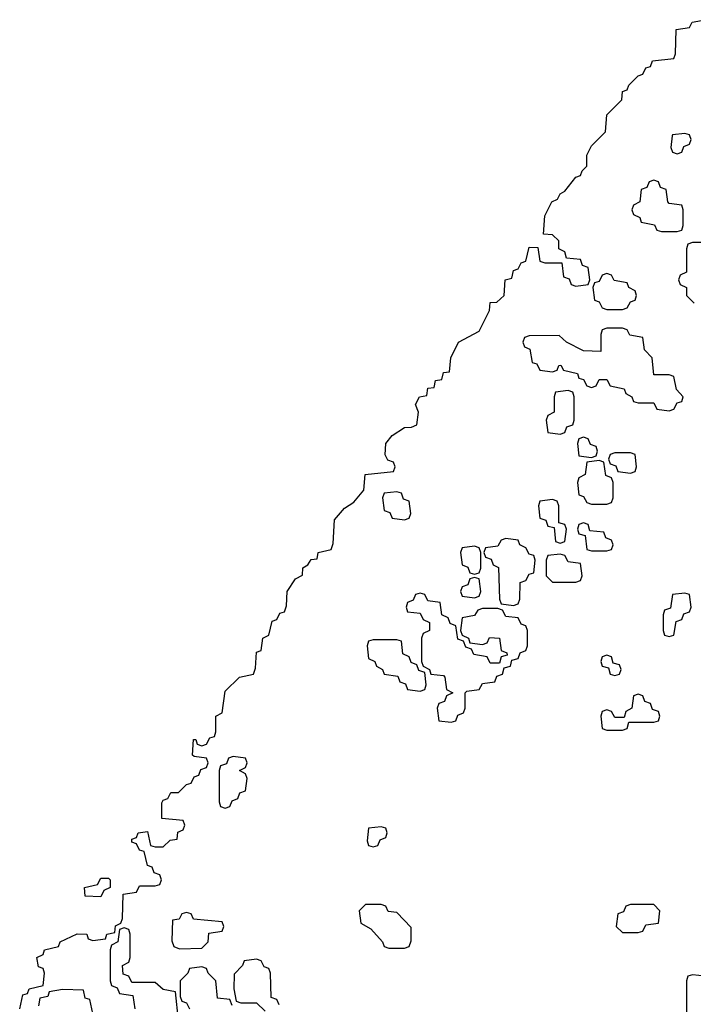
# Model space of a CAD drawing. Header units: inches. Extents: x 2774406 to 2911609, y 892737 to 1000506.
# Tile 67 of 79: x 2896442 to 2898172, y 897770 to 900298. Entities that reach past the tile are written whole.
import ezdxf

# ---------------------------------------------------------------- set-up
doc = ezdxf.new("R2010")
doc.units = ezdxf.units.IN
doc.header["$MEASUREMENT"] = 0
doc.layers.add('C8899', color=7, linetype='Continuous')
doc.layers.add('C8990', color=7, linetype='Continuous')

msp = doc.modelspace()

# ---------------------------------------------------------------- linework, layer by layer
at = {"layer": 'C8899', "color": 6}
for points in [[(2896442, 897758), (2896450, 897794), (2896462, 897798), (2896466, 897810), (2896502, 897818), (2896506, 897850), (2896502, 897862), (2896490, 897866), (2896486, 897890), (2896502, 897898), (2896506, 897910), (2896542, 897918), (2896546, 897930), (2896590, 897951.3), (2896614, 897950), (2896618, 897938), (2896630, 897934), (2896662, 897938), (2896666, 897950), (2896686, 897954), (2896688.4, 897971.6), (2896702, 897978), (2896706, 897990), (2896707.3, 898052.7), (2896742, 898058), (2896750, 898074), (2896790, 898074), (2896802, 898078), (2896806, 898090), (2896802, 898102), (2896787.3, 898107.3), (2896782, 898122), (2896770, 898126), (2896762, 898162), (2896750, 898166), (2896742, 898182), (2896730, 898186), (2896730, 898194), (2896742, 898198), (2896746, 898210), (2896770, 898214), (2896778, 898178), (2896790, 898174), (2896810, 898174), (2896828.4, 898191.6), (2896846, 898194), (2896848, 898212), (2896862, 898218), (2896866, 898230), (2896862, 898242), (2896807.3, 898247.3), (2896807.3, 898287.3), (2896810, 898294), (2896822, 898298), (2896830, 898314), (2896850, 898314), (2896870, 898334), (2896882, 898338), (2896890, 898354), (2896902, 898358), (2896907.3, 898372.7), (2896922, 898378), (2896926, 898390), (2896922, 898402), (2896890, 898406), (2896886, 898410), (2896888, 898450), (2896894, 898450), (2896898, 898438), (2896910, 898434), (2896922, 898438), (2896930, 898454), (2896942, 898458), (2896946, 898470), (2896946, 898510), (2896962, 898518), (2896970, 898574), (2897006, 898610), (2897042, 898618), (2897047.3, 898632.7), (2897050, 898674), (2897062, 898678), (2897066, 898710), (2897082, 898718), (2897090, 898754), (2897102, 898758), (2897110, 898774), (2897122, 898778), (2897127.3, 898792.7), (2897128.7, 898830), (2897150, 898862), (2897168, 898872), (2897169.3, 898890.7), (2897182, 898898), (2897190, 898912), (2897206, 898914), (2897208, 898930), (2897242, 898938), (2897247.3, 898952.7), (2897250, 899014), (2897276.4, 899043.6), (2897300.4, 899059.6), (2897326, 899090), (2897329.3, 899130.7), (2897402, 899138), (2897406, 899150), (2897402, 899162), (2897387.3, 899167.3), (2897380.4, 899180.4), (2897382, 899210), (2897398, 899230), (2897430, 899251.3), (2897448, 899252), (2897462, 899258), (2897466, 899290), (2897458, 899310), (2897468.7, 899330), (2897487.3, 899332.7), (2897490, 899352), (2897506, 899354), (2897510, 899372), (2897526, 899374), (2897530, 899392), (2897546, 899394), (2897548.7, 899430), (2897568.7, 899470), (2897622, 899498), (2897648.7, 899551.3), (2897650, 899572), (2897667.3, 899572.7), (2897686, 899590), (2897688.7, 899630), (2897706, 899634), (2897710, 899654), (2897722, 899658), (2897730, 899674), (2897742, 899678), (2897750, 899714), (2897772.7, 899712.7), (2897778, 899678), (2897790, 899674), (2897834, 899674), (2897838, 899638), (2897852.7, 899632.7), (2897858, 899618), (2897870, 899614), (2897902, 899618), (2897906, 899630), (2897902, 899662), (2897887.3, 899667.3), (2897882, 899682), (2897846, 899686), (2897842, 899702), (2897826, 899710), (2897826, 899730), (2897810, 899746), (2897787.3, 899747.3), (2897790, 899794), (2897808.7, 899830), (2897823.1, 899836.9), (2897830, 899851.3), (2897842, 899858), (2897870, 899894), (2897882, 899898), (2897886, 899910), (2897898, 899922), (2897898, 899950), (2897910, 899974), (2897936, 900000)], [(2898117.8, 900000), (2898114, 899970), (2898118, 899958), (2898130, 899954), (2898142, 899958), (2898147.3, 899972.7), (2898162, 899978), (2898166, 899990), (2898162.7, 900000)], [(2898230, 899726), (2898170, 899726), (2898158, 899722), (2898154, 899710), (2898154, 899650), (2898138, 899642), (2898134, 899630), (2898138, 899618), (2898154, 899610), (2898154, 899590), (2898174, 899570)], [(2896850, 897728), (2896842, 897802), (2896810, 897808), (2896790, 897826), (2896730, 897826), (2896722, 897842), (2896707.3, 897847.3), (2896706, 897870), (2896722, 897878), (2896726, 897890), (2896726, 897950), (2896722, 897962), (2896710, 897966), (2896698, 897962), (2896694, 897930), (2896678, 897922), (2896674, 897910), (2896674, 897830), (2896678, 897818), (2896692.7, 897812.7), (2896698, 897798), (2896732.7, 897792.7), (2896738, 897758)], [(2897108.4, 897768.4), (2897102, 897782), (2897087.3, 897787.3), (2897086, 897850), (2897082, 897862), (2897070, 897866), (2897062, 897882), (2897050, 897886), (2897018, 897882), (2897014, 897870), (2896992.7, 897847.3), (2896992, 897810), (2896998, 897778), (2897010, 897774), (2897050, 897774), (2897072, 897752)], [(2896987.3, 897767.3), (2896982, 897782), (2896950, 897786), (2896946, 897830), (2896926, 897850), (2896922, 897862), (2896910, 897866), (2896878, 897862), (2896874, 897850), (2896854, 897830), (2896854, 897790), (2896858, 897778), (2896870, 897774), (2896878, 897758)], [(2898202, 897842), (2898170, 897846), (2898158, 897842), (2898154, 897830), (2898154, 897730)], [(2896630, 897746), (2896622, 897782), (2896610, 897786), (2896606, 897806), (2896551.6, 897808.4), (2896518, 897802), (2896514, 897790), (2896494, 897786), (2896490, 897766)]]:
    msp.add_lwpolyline(points, dxfattribs=at)
for points in [[(2898070, 899886), (2898058, 899882), (2898052.7, 899867.3), (2898038, 899862), (2898034, 899830), (2898018, 899822), (2898014, 899810), (2898018, 899798), (2898034, 899790), (2898038, 899778), (2898071.6, 899771.6), (2898078, 899758), (2898090, 899754), (2898130, 899754), (2898142, 899758), (2898146, 899770), (2898146, 899810), (2898142, 899822), (2898110, 899826), (2898106, 899830), (2898102, 899862), (2898087.3, 899867.3), (2898082, 899882)], [(2897950, 899646), (2897938, 899642), (2897930, 899626), (2897918, 899622), (2897914, 899610), (2897918, 899578), (2897930, 899574), (2897938, 899558), (2897950, 899554), (2897990, 899554), (2898002, 899558), (2898010, 899574), (2898022, 899578), (2898026, 899590), (2898022, 899602), (2898006, 899610), (2898002, 899622), (2897968.4, 899628.4), (2897962, 899642)], [(2897990, 899506), (2897950, 899506), (2897938, 899502), (2897934, 899490), (2897934, 899446), (2897890, 899448), (2897846, 899470), (2897827.3, 899487.3), (2897750, 899486), (2897738, 899482), (2897734, 899470), (2897738, 899458), (2897752, 899452), (2897758, 899418), (2897770, 899414), (2897778, 899398), (2897810, 899394), (2897822, 899398), (2897826, 899410), (2897831.2, 899411.1), (2897838, 899398), (2897874, 899390), (2897878, 899378), (2897890, 899374), (2897898, 899358), (2897910, 899354), (2897922, 899358), (2897930, 899374), (2897950, 899374), (2897958, 899358), (2897994, 899350), (2897998, 899338), (2898014, 899330), (2898018, 899318), (2898030, 899314), (2898070, 899314), (2898078, 899298), (2898110, 899294), (2898122, 899298), (2898130, 899314), (2898142, 899318), (2898146, 899330), (2898128.4, 899348.4), (2898122, 899382), (2898110, 899386), (2898070, 899386), (2898066, 899430), (2898046, 899450), (2898042, 899482), (2898008.4, 899488.4), (2898002, 899502)], [(2897850, 899346), (2897818, 899342), (2897814, 899330), (2897814, 899290), (2897798, 899282), (2897794, 899270), (2897798, 899238), (2897830, 899234), (2897842, 899238), (2897847.3, 899252.7), (2897862, 899258), (2897866, 899270), (2897866, 899330), (2897862, 899342)], [(2897890, 899226), (2897878, 899222), (2897874, 899210), (2897878, 899178), (2897910, 899174), (2897922, 899178), (2897926, 899190), (2897922, 899202), (2897907.3, 899207.3), (2897902, 899222)], [(2898010, 899186), (2897970, 899186), (2897958, 899182), (2897954, 899170), (2897958, 899158), (2897972.7, 899152.7), (2897978, 899138), (2898010, 899134), (2898022, 899138), (2898026, 899150), (2898022, 899182)], [(2897930, 899166), (2897898, 899162), (2897894, 899130), (2897878, 899122), (2897874, 899110), (2897878, 899078), (2897890, 899074), (2897898, 899058), (2897910, 899054), (2897950, 899054), (2897962, 899058), (2897966, 899070), (2897966, 899110), (2897962, 899122), (2897947.3, 899127.3), (2897942, 899162)], [(2897410, 899086), (2897378, 899082), (2897374, 899070), (2897378, 899038), (2897392.7, 899032.7), (2897398, 899018), (2897430, 899014), (2897442, 899018), (2897446, 899030), (2897442, 899062), (2897427.3, 899067.3), (2897422, 899082)], [(2897810, 899066), (2897778, 899062), (2897774, 899050), (2897778, 899018), (2897792.7, 899012.7), (2897798, 898998), (2897814, 898994), (2897818, 898958), (2897830, 898954), (2897842, 898958), (2897846, 898990), (2897842, 899002), (2897826, 899006), (2897826, 899050), (2897822, 899062)], [(2897890, 899006), (2897878, 899002), (2897874, 898990), (2897878, 898978), (2897894, 898974), (2897898, 898938), (2897910, 898934), (2897950, 898934), (2897962, 898938), (2897966, 898950), (2897962, 898962), (2897947.3, 898967.3), (2897942, 898982), (2897906, 898986), (2897902, 899002)], [(2897690, 898966), (2897678, 898962), (2897670, 898946), (2897638, 898942), (2897634, 898930), (2897638, 898918), (2897652.7, 898912.7), (2897658, 898898), (2897671.6, 898891.6), (2897674, 898810), (2897678, 898798), (2897710, 898794), (2897722, 898798), (2897726, 898810), (2897727.3, 898852.7), (2897742, 898858), (2897750, 898874), (2897762, 898878), (2897766, 898910), (2897762, 898922), (2897750, 898926), (2897742, 898942), (2897726, 898950), (2897722, 898962)], [(2897610, 898946), (2897578, 898942), (2897574, 898930), (2897578, 898898), (2897592.7, 898892.7), (2897598, 898878), (2897610, 898874), (2897622, 898878), (2897626, 898890), (2897626, 898930), (2897622, 898942)], [(2897830, 898926), (2897798, 898922), (2897794, 898910), (2897794, 898870), (2897810, 898854), (2897870, 898854), (2897882, 898858), (2897886, 898870), (2897882, 898902), (2897850, 898906), (2897842, 898922)], [(2897610, 898866), (2897598, 898862), (2897592.7, 898847.3), (2897578, 898842), (2897574, 898830), (2897578, 898818), (2897610, 898814), (2897622, 898818), (2897626, 898830), (2897622, 898862)], [(2897470, 898826), (2897458, 898822), (2897452.7, 898807.3), (2897438, 898802), (2897434, 898790), (2897438, 898778), (2897470, 898774), (2897478, 898758), (2897494, 898750), (2897494, 898730), (2897478, 898722), (2897474, 898710), (2897474, 898650), (2897478, 898638), (2897494, 898630), (2897498, 898618), (2897530, 898614), (2897534, 898610), (2897538, 898578), (2897554, 898570), (2897538, 898562), (2897532.7, 898547.3), (2897518, 898542), (2897514, 898530), (2897518, 898498), (2897550, 898494), (2897562, 898498), (2897567.3, 898512.7), (2897582, 898518), (2897586, 898530), (2897586, 898570), (2897590, 898574), (2897622, 898578), (2897630, 898594), (2897662, 898598), (2897667.3, 898612.7), (2897682, 898618), (2897686, 898634), (2897702, 898638), (2897706, 898654), (2897722, 898658), (2897727.3, 898672.7), (2897742, 898678), (2897746, 898690), (2897746, 898730), (2897742, 898742), (2897730, 898746), (2897722, 898762), (2897690, 898766), (2897682, 898782), (2897670, 898786), (2897630, 898786), (2897618, 898782), (2897610, 898768), (2897578, 898762), (2897574, 898730), (2897578, 898718), (2897594, 898710), (2897598, 898698), (2897630, 898694), (2897642, 898698), (2897648.4, 898711.6), (2897674, 898710), (2897678, 898678), (2897692.7, 898672.7), (2897694, 898666), (2897678, 898662), (2897674, 898646), (2897650, 898646), (2897642, 898662), (2897608.4, 898668.4), (2897602, 898682), (2897587.3, 898687.3), (2897582, 898702), (2897567.3, 898707.3), (2897562, 898742), (2897547.3, 898747.3), (2897542, 898762), (2897526, 898770), (2897522, 898802), (2897490, 898806), (2897482, 898822)], [(2898150, 898826), (2898118, 898822), (2898112.7, 898787.3), (2898098, 898782), (2898094, 898770), (2898094, 898730), (2898098, 898718), (2898110, 898714), (2898122, 898718), (2898127.3, 898752.7), (2898142, 898758), (2898147.3, 898772.7), (2898162, 898778), (2898166, 898790), (2898162, 898822)], [(2897410, 898706), (2897350, 898706), (2897338, 898702), (2897334, 898690), (2897338, 898658), (2897354, 898650), (2897358, 898638), (2897374, 898630), (2897378, 898618), (2897412.7, 898612.7), (2897418, 898598), (2897432.7, 898592.7), (2897438, 898578), (2897470, 898574), (2897482, 898578), (2897486, 898590), (2897482, 898622), (2897467.3, 898627.3), (2897462, 898642), (2897447.3, 898647.3), (2897442, 898662), (2897426, 898670), (2897422, 898702)], [(2897950, 898666), (2897938, 898662), (2897934, 898650), (2897938, 898638), (2897954, 898634), (2897958, 898618), (2897970, 898614), (2897982, 898618), (2897986, 898630), (2897982, 898642), (2897966, 898646), (2897962, 898662)], [(2898030, 898566), (2898018, 898562), (2898014, 898530), (2897998, 898522), (2897994, 898506), (2897970, 898506), (2897962, 898522), (2897950, 898526), (2897938, 898522), (2897934, 898510), (2897938, 898478), (2897950, 898474), (2897990, 898474), (2898002, 898478), (2898006, 898494), (2898070, 898494), (2898082, 898498), (2898086, 898510), (2898082, 898522), (2898067.3, 898527.3), (2898062, 898542), (2898047.3, 898547.3), (2898042, 898562)], [(2896990, 898406), (2896978, 898402), (2896972.7, 898387.3), (2896958, 898382), (2896954, 898370), (2896954, 898290), (2896958, 898278), (2896970, 898274), (2896982, 898278), (2896987.3, 898292.7), (2897002, 898298), (2897007.3, 898312.7), (2897022, 898318), (2897026, 898350), (2897022, 898362), (2897006, 898370), (2897022, 898378), (2897026, 898390), (2897022, 898402)], [(2897370, 898226), (2897338, 898222), (2897334, 898190), (2897338, 898178), (2897350, 898174), (2897362, 898178), (2897367.3, 898192.7), (2897382, 898198), (2897386, 898210), (2897382, 898222)], [(2896650, 898046), (2896610, 898048), (2896608, 898070), (2896642, 898078), (2896650, 898094), (2896670, 898094), (2896674, 898090), (2896674, 898070), (2896658, 898062)], [(2897370, 898026), (2897330, 898026), (2897314, 898010), (2897318, 897978), (2897343.6, 897963.6), (2897374, 897930), (2897378, 897918), (2897390, 897914), (2897430, 897914), (2897442, 897918), (2897447.3, 897932.7), (2897447.3, 897967.3), (2897410, 898006), (2897388.4, 898008.4), (2897382, 898022)], [(2898070, 898026), (2898010, 898026), (2897998, 898022), (2897992.7, 898007.3), (2897978, 898002), (2897974, 897970), (2897990, 897954), (2898030, 897954), (2898042, 897958), (2898050, 897974), (2898082, 897978), (2898086, 898010)], [(2896870, 898006), (2896858, 898002), (2896851.6, 897988.4), (2896834, 897986), (2896832.7, 897932.7), (2896838, 897918), (2896852.7, 897912.7), (2896910, 897914), (2896926, 897930), (2896927.3, 897952.7), (2896962, 897958), (2896966, 897970), (2896962, 897982), (2896888.4, 897988.4), (2896882, 898002)]]:
    msp.add_lwpolyline(points, close=True, dxfattribs=at)
at = {"layer": 'C8990', "color": 6}
for points in [[(2897936, 900000), (2897946, 900010), (2897950, 900054), (2897988, 900092), (2897990, 900114), (2898002, 900118), (2898006, 900130), (2898030, 900154), (2898042, 900158), (2898050, 900174), (2898062, 900178), (2898067.3, 900192.7), (2898122, 900198), (2898126, 900210), (2898127.3, 900272.7), (2898162, 900278), (2898168.4, 900291.6), (2898202, 900298)], [(2898162.7, 900000), (2898162, 900002), (2898150, 900006), (2898118, 900002), (2898117.8, 900000)]]:
    msp.add_lwpolyline(points, dxfattribs=at)

doc.saveas('drawing.dxf')
